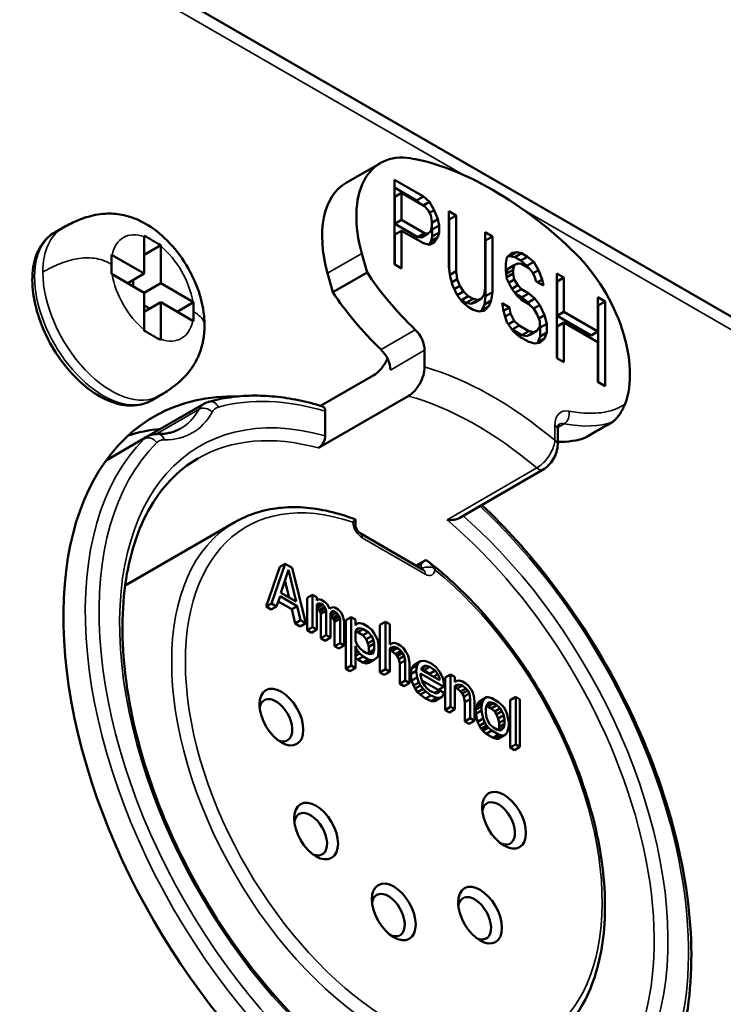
# Model space of a CAD drawing. Header units: millimetres. Extents: x 10 to 634, y 10 to 422.
# Tile 5 of 97: x 111 to 129, y 85 to 111. Entities that reach past the tile are written whole.
import ezdxf

# ---------------------------------------------------------------- set-up
doc = ezdxf.new("R2010")
doc.units = ezdxf.units.MM
doc.header["$LTSCALE"] = 2
doc.layers.add('Visible (ANSI)', color=7, linetype='Continuous', lineweight=50)
doc.layers.add('Visible Narrow (ANSI)', color=7, linetype='Continuous', lineweight=35)

msp = doc.modelspace()

# ---------------------------------------------------------------- linework, layer by layer
at = {"layer": 'Visible (ANSI)'}
for p, q in [((136.588, 98.889), (103.674, 117.892)), ((119.422, 106.516), (120.305, 107.027)), ((120.664, 104.417), (120.664, 106.597)), ((120.664, 106.597), (121.414, 106.164)), ((121.237, 106.062), (120.664, 106.393)), ((120.674, 106.155), (120.851, 106.257)), ((120.674, 105.459), (120.674, 106.155)), ((121.445, 105.914), (120.851, 106.257)), ((120.851, 106.257), (120.851, 105.561)), ((121.237, 106.062), (121.414, 106.164)), ((121.414, 106.164), (121.57, 106.028)), ((121.33, 105.98), (121.237, 106.062)), ((121.409, 105.935), (121.57, 106.028)), ((121.539, 105.814), (121.445, 105.914)), ((121.57, 106.028), (121.695, 105.816)), ((121.601, 105.685), (121.539, 105.814)), ((121.572, 105.745), (121.695, 105.816)), ((121.632, 105.528), (121.601, 105.685)), ((121.695, 105.816), (121.788, 105.577)), ((122.07, 104.348), (122.07, 105.785)), ((122.07, 105.785), (122.257, 105.677)), ((122.08, 105.575), (122.257, 105.677)), ((122.257, 105.677), (122.257, 104.239)), ((112.116, 105.36), (111.904, 105.237)), ((120.851, 105.561), (120.674, 105.459)), ((121.268, 105.116), (120.674, 105.459)), ((120.851, 105.561), (121.445, 105.219)), ((121.601, 105.267), (121.632, 105.389)), ((121.643, 105.317), (121.63, 105.381)), ((121.788, 105.577), (121.632, 105.487)), ((121.632, 105.389), (121.632, 105.528)), ((121.643, 105.317), (121.82, 105.42)), ((121.788, 105.577), (121.82, 105.42)), ((121.82, 105.42), (121.82, 105.234)), ((122.08, 105.575), (122.07, 105.581)), ((122.08, 104.262), (122.08, 105.575)), ((114.214, 105.13), (114.214, 104.175)), ((120.674, 105.181), (120.851, 105.283)), ((120.674, 104.411), (120.674, 105.181)), ((121.414, 104.958), (120.851, 105.283)), ((120.851, 105.283), (120.851, 104.309)), ((121.268, 105.116), (121.445, 105.219)), ((121.362, 105.109), (121.268, 105.116)), ((121.362, 105.109), (121.539, 105.211)), ((121.445, 105.219), (121.539, 105.211)), ((121.539, 105.211), (121.601, 105.267)), ((121.612, 105.011), (121.643, 105.132)), ((121.612, 105.011), (121.788, 105.113)), ((121.643, 105.132), (121.643, 105.317)), ((121.643, 105.132), (121.82, 105.234)), ((121.788, 105.113), (121.695, 104.981)), ((121.82, 105.234), (121.788, 105.113)), ((123.007, 103.806), (123.007, 105.244)), ((123.007, 105.244), (123.194, 105.136)), ((123.194, 105.136), (123.018, 105.034)), ((123.194, 105.136), (123.194, 103.698)), ((114.638, 104.909), (114.214, 104.664)), ((114.639, 103.93), (114.639, 104.885)), ((121.57, 104.914), (121.414, 104.958)), ((121.547, 104.921), (121.612, 105.011)), ((121.695, 104.981), (121.57, 104.914)), ((123.018, 105.034), (123.007, 105.04)), ((123.018, 103.596), (123.018, 105.034)), ((113.387, 104.652), (114.214, 104.175)), ((119.825, 104.694), (119.96, 104.209)), ((123.538, 104.427), (123.569, 104.595)), ((123.569, 104.595), (123.694, 104.708)), ((123.642, 104.627), (123.596, 104.619)), ((123.642, 104.627), (123.819, 104.729)), ((123.767, 104.601), (123.642, 104.627)), ((123.694, 104.708), (123.819, 104.729)), ((123.767, 104.601), (123.944, 104.703)), ((123.924, 104.511), (123.767, 104.601)), ((123.819, 104.729), (123.944, 104.703)), ((123.924, 104.511), (124.1, 104.613)), ((123.944, 104.703), (124.1, 104.613)), ((124.1, 104.613), (124.257, 104.476)), ((120.851, 104.309), (120.664, 104.417)), ((122.101, 104.098), (122.07, 104.348)), ((123.538, 104.242), (123.538, 104.427)), ((123.58, 104.292), (123.757, 104.394)), ((123.757, 104.394), (123.726, 104.273)), ((123.851, 104.433), (123.757, 104.394)), ((123.944, 104.425), (123.851, 104.433)), ((124.08, 104.374), (123.924, 104.511)), ((124.132, 104.317), (123.944, 104.425)), ((124.08, 104.374), (124.257, 104.476)), ((124.105, 104.332), (124.08, 104.374)), ((124.257, 104.476), (124.382, 104.265)), ((113.387, 104.162), (114.214, 103.685)), ((114.214, 104.175), (113.79, 103.93)), ((118.941, 104.184), (119.076, 103.699)), ((119.96, 104.209), (119.076, 103.699)), ((122.095, 104.146), (122.257, 104.239)), ((122.163, 103.876), (122.101, 104.098)), ((122.257, 104.239), (122.288, 104.036)), ((123.569, 104.038), (123.538, 104.242)), ((123.549, 104.171), (123.58, 104.292)), ((123.549, 104.171), (123.726, 104.273)), ((123.562, 104.086), (123.726, 104.18)), ((123.726, 104.273), (123.726, 104.18)), ((123.726, 104.18), (123.757, 104.023)), ((124.225, 104.216), (124.132, 104.317)), ((124.288, 104.087), (124.225, 104.216)), ((124.241, 104.184), (124.382, 104.265)), ((124.319, 103.976), (124.288, 104.087)), ((124.382, 104.265), (124.475, 104.025)), ((124.85, 102), (124.85, 104.18)), ((124.85, 104.18), (125.038, 104.072)), ((124.861, 103.97), (125.038, 104.072)), ((125.038, 104.072), (125.038, 103.191)), ((113.931, 103.848), (113.931, 104.011)), ((114.639, 103.93), (114.214, 103.685)), ((115.466, 103.452), (114.639, 103.93)), ((122.142, 103.951), (122.288, 104.036)), ((122.288, 103.618), (122.163, 103.876)), ((122.21, 103.779), (122.351, 103.861)), ((122.288, 104.036), (122.351, 103.861)), ((122.351, 103.861), (122.445, 103.714)), ((123.694, 103.781), (123.569, 104.038)), ((123.616, 103.942), (123.757, 104.023)), ((123.692, 103.785), (123.851, 103.876)), ((123.757, 104.023), (123.851, 103.876)), ((123.851, 103.876), (123.944, 103.775)), ((124.507, 103.868), (124.319, 103.976)), ((124.355, 103.956), (124.475, 104.025)), ((124.475, 104.025), (124.507, 103.868)), ((124.861, 103.97), (124.85, 103.976)), ((124.861, 103.088), (124.861, 103.97)), ((113.488, 103.777), (113.488, 103.777)), ((114.214, 103.685), (114.214, 102.73)), ((122.286, 103.622), (122.445, 103.714)), ((122.413, 103.453), (122.288, 103.618)), ((122.393, 103.493), (122.57, 103.595)), ((122.445, 103.714), (122.57, 103.595)), ((122.57, 103.595), (122.695, 103.523)), ((122.913, 103.536), (122.976, 103.639)), ((122.976, 103.639), (123.007, 103.806)), ((122.986, 103.382), (123.018, 103.596)), ((123.018, 103.596), (123.194, 103.698)), ((123.194, 103.698), (123.163, 103.484)), ((123.819, 103.616), (123.694, 103.781)), ((123.773, 103.677), (123.944, 103.775)), ((123.955, 103.565), (123.782, 103.665)), ((123.944, 103.497), (123.819, 103.616)), ((123.944, 103.775), (124.132, 103.667)), ((123.955, 103.565), (124.132, 103.667)), ((124.111, 103.429), (123.955, 103.565)), ((124.132, 103.667), (124.288, 103.531)), ((125.913, 102.685), (125.913, 103.567)), ((125.913, 103.567), (126.1, 103.459)), ((114.639, 103.44), (114.214, 103.195)), ((114.356, 103.276), (114.214, 103.358)), ((114.639, 102.485), (114.639, 103.44)), ((115.466, 102.962), (114.639, 103.44)), ((115.487, 103.44), (115.063, 103.195)), ((122.393, 103.493), (122.359, 103.525)), ((122.518, 103.421), (122.393, 103.493)), ((122.57, 103.317), (122.413, 103.453)), ((122.518, 103.421), (122.695, 103.523)), ((122.643, 103.395), (122.518, 103.421)), ((122.695, 103.245), (122.57, 103.317)), ((122.643, 103.395), (122.819, 103.497)), ((122.736, 103.434), (122.643, 103.395)), ((122.695, 103.523), (122.819, 103.497)), ((122.736, 103.434), (122.913, 103.536)), ((122.819, 103.497), (122.913, 103.536)), ((122.924, 103.233), (122.986, 103.382)), ((122.924, 103.233), (123.101, 103.335)), ((123.101, 103.335), (122.976, 103.221)), ((122.986, 103.382), (123.163, 103.484)), ((123.163, 103.484), (123.101, 103.335)), ((123.476, 103.211), (123.444, 103.415)), ((123.444, 103.415), (123.632, 103.306)), ((123.475, 103.216), (123.632, 103.306)), ((123.632, 103.306), (123.663, 103.149)), ((124.132, 103.389), (123.944, 103.497)), ((124.111, 103.429), (124.288, 103.531)), ((124.165, 103.357), (124.111, 103.429)), ((124.257, 103.27), (124.132, 103.389)), ((124.253, 103.274), (124.413, 103.366)), ((124.288, 103.531), (124.413, 103.366)), ((124.413, 103.366), (124.538, 103.108)), ((125.923, 103.356), (125.913, 103.363)), ((125.923, 103.356), (126.1, 103.459)), ((125.923, 101.381), (125.923, 103.356)), ((126.1, 103.459), (126.1, 101.278)), ((122.851, 103.201), (122.695, 103.245)), ((122.976, 103.221), (122.851, 103.201)), ((122.897, 103.208), (122.924, 103.233)), ((123.569, 102.925), (123.476, 103.211)), ((123.522, 103.068), (123.663, 103.149)), ((123.663, 103.149), (123.757, 102.956)), ((124.35, 103.124), (124.257, 103.27)), ((124.413, 102.948), (124.35, 103.124)), ((124.387, 103.021), (124.538, 103.108)), ((124.538, 103.108), (124.6, 102.886)), ((124.861, 103.088), (125.038, 103.191)), ((125.736, 102.583), (124.861, 103.088)), ((125.038, 103.191), (125.913, 102.685)), ((113.931, 103.01), (113.931, 103.01)), ((123.726, 102.696), (123.569, 102.925)), ((123.607, 102.87), (123.757, 102.956)), ((123.705, 102.735), (123.882, 102.837)), ((123.757, 102.956), (123.882, 102.837)), ((123.882, 102.837), (124.132, 102.693)), ((124.35, 102.706), (124.413, 102.809)), ((124.413, 102.809), (124.413, 102.948)), ((124.424, 102.784), (124.413, 102.822)), ((124.424, 102.784), (124.6, 102.886)), ((124.6, 102.886), (124.6, 102.655)), ((125.038, 102.912), (124.861, 102.81)), ((124.861, 101.994), (124.861, 102.81)), ((125.038, 102.912), (125.038, 101.892)), ((125.913, 102.407), (125.038, 102.912)), ((123.705, 102.735), (123.687, 102.753)), ((123.955, 102.591), (123.705, 102.735)), ((123.882, 102.559), (123.726, 102.696)), ((124.132, 102.415), (123.882, 102.559)), ((123.955, 102.591), (124.132, 102.693)), ((124.08, 102.565), (123.955, 102.591)), ((124.08, 102.565), (124.257, 102.667)), ((124.174, 102.604), (124.08, 102.565)), ((124.132, 102.693), (124.257, 102.667)), ((124.174, 102.604), (124.35, 102.706)), ((124.257, 102.667), (124.35, 102.706)), ((124.361, 102.403), (124.424, 102.552)), ((124.424, 102.552), (124.424, 102.784)), ((124.424, 102.552), (124.6, 102.655)), ((124.6, 102.655), (124.538, 102.505)), ((125.736, 102.583), (125.913, 102.685)), ((124.288, 102.371), (124.132, 102.415)), ((124.413, 102.392), (124.288, 102.371)), ((124.334, 102.379), (124.361, 102.403)), ((124.361, 102.403), (124.538, 102.505)), ((124.538, 102.505), (124.413, 102.392)), ((125.913, 101.387), (125.913, 102.407)), ((121.444, 102.202), (121.444, 101.771)), ((125.038, 101.892), (124.85, 102)), ((120.136, 101.561), (118.763, 100.768)), ((126.1, 101.278), (125.913, 101.387)), ((114.616, 101.03), (114.404, 100.907)), ((121.02, 101.02), (118.704, 99.683)), ((114.289, 99.974), (115.764, 100.825)), ((118.881, 99.996), (118.881, 100.627)), ((124.876, 99.778), (124.876, 100.161)), ((114.289, 99.974), (113.228, 99.361)), ((122.339, 97.875), (124.504, 99.125)), ((113.72, 96.134), (116.547, 97.766)), ((119.662, 97.694), (119.662, 97.837)), ((121.41, 96.543), (119.784, 97.482)), ((121.228, 96.648), (121.46, 96.782)), ((117.707, 96.614), (117.354, 95.593)), ((117.849, 96.695), (117.495, 95.675)), ((117.707, 96.614), (117.849, 96.695)), ((117.738, 95.951), (117.937, 96.54)), ((118.026, 96.593), (117.849, 96.695)), ((117.937, 96.54), (118.136, 95.722)), ((118.379, 95.165), (118.026, 96.593)), ((117.843, 96.263), (117.948, 95.83)), ((118.136, 95.722), (117.738, 95.951)), ((117.628, 95.598), (117.716, 95.86)), ((117.67, 95.723), (118.017, 95.523)), ((117.716, 95.86), (118.158, 95.605)), ((118.414, 95.815), (118.556, 95.896)), ((118.414, 95.815), (118.414, 94.981)), ((118.666, 95.833), (118.556, 95.896)), ((118.556, 95.896), (118.556, 95.062)), ((118.666, 95.754), (118.666, 95.833)), ((118.711, 95.781), (118.666, 95.754)), ((118.666, 95.755), (118.711, 95.781)), ((118.777, 95.769), (118.711, 95.781)), ((118.865, 95.718), (118.777, 95.769)), ((118.932, 95.653), (118.865, 95.718)), ((117.354, 95.593), (117.495, 95.675)), ((117.354, 95.593), (117.486, 95.517)), ((117.486, 95.517), (117.628, 95.598)), ((117.495, 95.675), (117.628, 95.598)), ((118.017, 95.523), (118.158, 95.605)), ((118.017, 95.523), (118.105, 95.159)), ((118.158, 95.605), (118.247, 95.241)), ((118.666, 95.65), (118.711, 95.677)), ((118.666, 95.601), (118.777, 95.664)), ((118.666, 94.999), (118.666, 95.65)), ((118.666, 95.565), (118.68, 95.557)), ((118.68, 95.557), (118.821, 95.639)), ((118.68, 95.557), (118.724, 95.506)), ((118.711, 95.677), (118.777, 95.664)), ((118.724, 95.506), (118.865, 95.587)), ((118.724, 95.506), (118.746, 95.467)), ((118.746, 95.467), (118.887, 95.549)), ((118.746, 95.467), (118.768, 95.402)), ((118.768, 95.402), (118.909, 95.484)), ((118.777, 95.664), (118.821, 95.639)), ((118.821, 95.639), (118.865, 95.587)), ((118.865, 95.587), (118.887, 95.549)), ((118.887, 95.549), (118.909, 95.484)), ((118.909, 95.484), (118.909, 94.858)), ((118.998, 95.537), (118.932, 95.653)), ((118.997, 95.538), (119.064, 95.577)), ((119.064, 95.577), (118.998, 95.537)), ((119.02, 95.42), (119.042, 95.459)), ((119.022, 95.423), (119.108, 95.473)), ((119.042, 95.459), (119.064, 95.473)), ((119.13, 95.565), (119.064, 95.577)), ((119.064, 95.473), (119.108, 95.473)), ((119.108, 95.473), (119.175, 95.435)), ((119.219, 95.514), (119.13, 95.565)), ((119.285, 95.449), (119.219, 95.514)), ((119.329, 95.372), (119.285, 95.449)), ((118.105, 95.159), (118.247, 95.241)), ((118.247, 95.241), (118.379, 95.165)), ((118.768, 95.402), (118.768, 94.777)), ((119.02, 94.795), (119.02, 95.42)), ((119.02, 95.361), (119.033, 95.353)), ((119.033, 95.353), (119.175, 95.435)), ((119.033, 95.353), (119.077, 95.302)), ((119.077, 95.302), (119.219, 95.383)), ((119.077, 95.302), (119.099, 95.263)), ((119.099, 95.263), (119.241, 95.344)), ((119.099, 95.263), (119.122, 95.198)), ((119.122, 95.198), (119.263, 95.28)), ((119.122, 95.198), (119.122, 94.573)), ((119.175, 95.435), (119.219, 95.383)), ((119.219, 95.383), (119.241, 95.344)), ((119.241, 95.344), (119.263, 95.28)), ((119.263, 95.28), (119.263, 94.654)), ((119.373, 95.216), (119.329, 95.372)), ((119.373, 94.59), (119.373, 95.216)), ((119.409, 95.241), (119.55, 95.322)), ((119.409, 95.241), (119.409, 93.99)), ((119.661, 95.258), (119.55, 95.322)), ((119.55, 95.322), (119.55, 94.071)), ((119.661, 95.102), (119.661, 95.258)), ((120.293, 95.121), (120.434, 95.203)), ((120.545, 95.139), (120.434, 95.203)), ((120.434, 95.203), (120.434, 93.978)), ((118.105, 95.159), (118.238, 95.083)), ((118.238, 95.083), (118.379, 95.165)), ((118.414, 94.981), (118.556, 95.062)), ((118.414, 94.981), (118.525, 94.917)), ((118.525, 94.917), (118.666, 94.999)), ((118.556, 95.062), (118.666, 94.999)), ((119.661, 95.13), (119.727, 95.168)), ((119.683, 95.141), (119.661, 95.102)), ((119.661, 95.129), (119.683, 95.141)), ((119.661, 94.972), (119.705, 95.024)), ((119.661, 94.711), (119.661, 94.972)), ((119.661, 94.948), (119.718, 94.932)), ((119.665, 94.977), (119.771, 95.038)), ((119.727, 95.168), (119.683, 95.141)), ((119.705, 95.024), (119.771, 95.038)), ((119.718, 94.932), (119.86, 95.013)), ((119.718, 94.932), (119.851, 94.855)), ((119.771, 95.169), (119.727, 95.168)), ((119.86, 95.144), (119.771, 95.169)), ((119.771, 95.038), (119.86, 95.013)), ((119.851, 94.855), (119.992, 94.937)), ((119.992, 95.067), (119.86, 95.144)), ((119.86, 95.013), (119.992, 94.937)), ((120.081, 94.99), (119.992, 95.067)), ((119.992, 94.937), (120.081, 94.834)), ((120.147, 94.9), (120.081, 94.99)), ((120.293, 95.121), (120.293, 93.896)), ((120.545, 94.618), (120.545, 95.139)), ((118.768, 94.777), (118.909, 94.858)), ((118.768, 94.777), (118.879, 94.713)), ((118.879, 94.713), (119.02, 94.795)), ((118.909, 94.858), (119.02, 94.795)), ((119.705, 94.608), (119.661, 94.711)), ((119.851, 94.855), (119.939, 94.752)), ((119.939, 94.752), (120.081, 94.834)), ((119.939, 94.752), (119.983, 94.648)), ((119.983, 94.648), (120.125, 94.73)), ((120.081, 94.834), (120.125, 94.73)), ((120.125, 94.73), (120.147, 94.639)), ((120.213, 94.783), (120.147, 94.9)), ((120.235, 94.718), (120.213, 94.783)), ((120.257, 94.601), (120.235, 94.718)), ((119.122, 94.573), (119.263, 94.654)), ((119.122, 94.573), (119.232, 94.509)), ((119.232, 94.509), (119.373, 94.59)), ((119.263, 94.654), (119.373, 94.59)), ((119.661, 94.008), (119.661, 94.581)), ((119.661, 94.581), (119.683, 94.516)), ((119.661, 94.503), (119.683, 94.516)), ((119.661, 94.4), (119.727, 94.438)), ((119.683, 94.516), (119.727, 94.438)), ((119.771, 94.517), (119.705, 94.608)), ((119.727, 94.438), (119.771, 94.387)), ((119.86, 94.44), (119.771, 94.517)), ((119.948, 94.389), (119.86, 94.44)), ((119.983, 94.648), (120.005, 94.557)), ((120.005, 94.557), (120.147, 94.639)), ((120.005, 94.557), (120.005, 94.401)), ((120.005, 94.401), (120.147, 94.483)), ((120.147, 94.483), (120.125, 94.417)), ((120.147, 94.639), (120.147, 94.483)), ((120.257, 94.393), (120.257, 94.601)), ((120.589, 94.644), (120.545, 94.618)), ((120.545, 94.619), (120.589, 94.644)), ((120.545, 94.49), (120.655, 94.554)), ((120.545, 94.514), (120.589, 94.54)), ((120.545, 93.914), (120.545, 94.514)), ((120.545, 94.464), (120.602, 94.447)), ((120.655, 94.658), (120.589, 94.644)), ((120.589, 94.54), (120.655, 94.554)), ((120.602, 94.447), (120.744, 94.529)), ((120.602, 94.447), (120.69, 94.37)), ((120.744, 94.633), (120.655, 94.658)), ((120.655, 94.554), (120.744, 94.529)), ((120.69, 94.37), (120.832, 94.452)), ((120.832, 94.582), (120.744, 94.633)), ((120.744, 94.529), (120.832, 94.452)), ((120.898, 94.518), (120.832, 94.582)), ((120.832, 94.452), (120.876, 94.4)), ((120.964, 94.428), (120.898, 94.518)), ((121.009, 94.35), (120.964, 94.428)), ((119.661, 94.323), (119.771, 94.387)), ((119.661, 94.278), (119.718, 94.228)), ((119.718, 94.228), (119.86, 94.31)), ((119.718, 94.228), (119.851, 94.152)), ((119.771, 94.387), (119.86, 94.31)), ((119.851, 94.152), (119.992, 94.233)), ((119.86, 94.31), (119.992, 94.233)), ((119.939, 94.127), (120.081, 94.208)), ((120.036, 94.364), (119.948, 94.389)), ((119.992, 94.233), (120.081, 94.208)), ((120.005, 94.401), (119.997, 94.375)), ((120.005, 94.14), (120.147, 94.222)), ((120.034, 94.365), (120.125, 94.417)), ((120.103, 94.378), (120.036, 94.364)), ((120.081, 94.208), (120.147, 94.222)), ((120.125, 94.417), (120.103, 94.378)), ((120.147, 94.222), (120.235, 94.301)), ((120.235, 94.301), (120.257, 94.393)), ((120.69, 94.37), (120.735, 94.319)), ((120.735, 94.319), (120.876, 94.4)), ((120.735, 94.319), (120.779, 94.241)), ((120.779, 94.241), (120.92, 94.323)), ((120.779, 94.241), (120.801, 94.124)), ((120.801, 94.124), (120.942, 94.206)), ((120.876, 94.4), (120.92, 94.323)), ((120.92, 94.323), (120.942, 94.206)), ((120.942, 94.206), (120.942, 93.685)), ((121.031, 94.285), (121.009, 94.35)), ((121.053, 94.142), (121.031, 94.285)), ((121.199, 94.103), (121.34, 94.185)), ((121.34, 94.185), (121.296, 94.158)), ((121.406, 94.198), (121.34, 94.185)), ((121.473, 94.186), (121.406, 94.198)), ((121.605, 94.136), (121.473, 94.186)), ((119.409, 93.99), (119.55, 94.071)), ((119.409, 93.99), (119.519, 93.926)), ((119.519, 93.926), (119.661, 94.008)), ((119.55, 94.071), (119.661, 94.008)), ((119.851, 94.152), (119.939, 94.127)), ((119.939, 94.127), (120.005, 94.14)), ((120.293, 93.896), (120.434, 93.978)), ((120.403, 93.833), (120.545, 93.914)), ((120.434, 93.978), (120.545, 93.914)), ((120.801, 94.124), (120.801, 93.603)), ((121.053, 93.621), (121.053, 94.142)), ((121.11, 93.998), (121.088, 93.854)), ((121.088, 93.854), (121.23, 93.936)), ((121.11, 93.998), (121.252, 94.079)), ((121.155, 94.076), (121.11, 93.998)), ((121.155, 94.076), (121.296, 94.158)), ((121.199, 94.103), (121.155, 94.076)), ((121.252, 94.079), (121.23, 93.936)), ((121.23, 93.936), (121.252, 93.767)), ((121.296, 94.158), (121.252, 94.079)), ((121.362, 93.989), (121.384, 94.029)), ((121.362, 93.963), (121.362, 93.989)), ((121.362, 93.985), (121.442, 93.963)), ((121.826, 93.695), (121.362, 93.963)), ((121.365, 93.994), (121.495, 94.069)), ((121.384, 94.029), (121.451, 94.069)), ((121.442, 93.963), (121.583, 94.044)), ((121.442, 93.963), (121.574, 93.86)), ((121.451, 94.069), (121.495, 94.069)), ((121.495, 94.069), (121.583, 94.044)), ((121.574, 93.86), (121.716, 93.942)), ((121.583, 94.044), (121.716, 93.942)), ((121.738, 94.033), (121.605, 94.136)), ((121.716, 93.942), (121.782, 93.851)), ((121.848, 93.891), (121.738, 94.033)), ((120.293, 93.896), (120.403, 93.833)), ((120.801, 93.603), (120.942, 93.685)), ((120.942, 93.685), (121.053, 93.621)), ((121.088, 93.854), (121.11, 93.685)), ((121.11, 93.685), (121.252, 93.767)), ((121.11, 93.685), (121.155, 93.555)), ((121.252, 93.767), (121.296, 93.637)), ((121.34, 93.82), (121.34, 93.872)), ((121.34, 93.872), (121.937, 93.527)), ((121.362, 93.729), (121.34, 93.82)), ((121.384, 93.664), (121.362, 93.729)), ((121.376, 93.688), (121.795, 93.446)), ((121.451, 93.548), (121.384, 93.664)), ((121.574, 93.86), (121.599, 93.827)), ((121.669, 93.786), (121.782, 93.851)), ((121.781, 93.722), (121.826, 93.748)), ((121.782, 93.851), (121.826, 93.748)), ((121.826, 93.748), (121.826, 93.695)), ((121.915, 93.749), (121.848, 93.891)), ((121.937, 93.632), (121.915, 93.749)), ((121.972, 93.761), (122.114, 93.842)), ((121.972, 93.761), (121.972, 92.927)), ((122.224, 93.779), (122.114, 93.842)), ((122.114, 93.842), (122.114, 93.008)), ((122.224, 93.648), (122.224, 93.779)), ((122.268, 93.675), (122.224, 93.648)), ((122.224, 93.649), (122.268, 93.675)), ((122.335, 93.689), (122.268, 93.675)), ((122.423, 93.664), (122.335, 93.689)), ((122.511, 93.613), (122.423, 93.664)), ((120.801, 93.603), (120.911, 93.539)), ((120.911, 93.539), (121.053, 93.621)), ((121.155, 93.555), (121.296, 93.637)), ((121.155, 93.555), (121.199, 93.478)), ((121.199, 93.478), (121.34, 93.559)), ((121.199, 93.478), (121.265, 93.387)), ((121.265, 93.387), (121.406, 93.469)), ((121.296, 93.637), (121.34, 93.559)), ((121.34, 93.559), (121.406, 93.469)), ((121.406, 93.469), (121.473, 93.404)), ((121.495, 93.496), (121.451, 93.548)), ((121.583, 93.419), (121.495, 93.496)), ((121.738, 93.356), (121.583, 93.419)), ((121.709, 93.367), (121.826, 93.435)), ((121.795, 93.446), (121.937, 93.527)), ((121.826, 93.435), (121.804, 93.369)), ((121.937, 93.371), (121.826, 93.435)), ((121.937, 93.527), (121.937, 93.632)), ((122.224, 93.521), (122.335, 93.584)), ((122.224, 93.544), (122.268, 93.571)), ((122.224, 92.945), (122.224, 93.544)), ((122.224, 93.494), (122.281, 93.478)), ((122.268, 93.571), (122.335, 93.584)), ((122.281, 93.478), (122.423, 93.559)), ((122.281, 93.478), (122.37, 93.401)), ((122.335, 93.584), (122.423, 93.559)), ((122.37, 93.401), (122.511, 93.482)), ((122.414, 93.349), (122.555, 93.431)), ((122.423, 93.559), (122.511, 93.482)), ((122.578, 93.548), (122.511, 93.613)), ((122.511, 93.482), (122.555, 93.431)), ((122.555, 93.431), (122.6, 93.353)), ((122.644, 93.458), (122.578, 93.548)), ((122.688, 93.38), (122.644, 93.458)), ((121.265, 93.387), (121.331, 93.323)), ((121.331, 93.323), (121.473, 93.404)), ((121.331, 93.323), (121.464, 93.22)), ((121.464, 93.22), (121.605, 93.302)), ((121.464, 93.22), (121.619, 93.157)), ((121.473, 93.404), (121.605, 93.302)), ((121.605, 93.302), (121.76, 93.239)), ((121.619, 93.157), (121.76, 93.239)), ((121.619, 93.157), (121.707, 93.158)), ((121.707, 93.158), (121.848, 93.24)), ((121.804, 93.369), (121.738, 93.356)), ((121.76, 93.239), (121.848, 93.24)), ((121.848, 93.24), (121.915, 93.28)), ((121.915, 93.28), (121.937, 93.371)), ((122.37, 93.401), (122.414, 93.349)), ((122.414, 93.349), (122.458, 93.272)), ((122.458, 93.272), (122.6, 93.353)), ((122.458, 93.272), (122.48, 93.128)), ((122.48, 93.128), (122.622, 93.21)), ((122.6, 93.353), (122.622, 93.21)), ((122.622, 93.21), (122.622, 92.715)), ((122.71, 93.289), (122.688, 93.38)), ((122.732, 93.146), (122.71, 93.289)), ((122.812, 93.093), (122.953, 93.175)), ((122.856, 93.146), (122.997, 93.228)), ((122.9, 93.173), (122.856, 93.146)), ((122.9, 93.173), (123.042, 93.254)), ((122.953, 93.175), (122.931, 93.11)), ((122.997, 93.228), (122.953, 93.175)), ((123.042, 93.254), (122.997, 93.228)), ((123.086, 93.255), (123.042, 93.254)), ((123.174, 93.23), (123.086, 93.255)), ((123.351, 93.128), (123.174, 93.23)), ((123.651, 93.182), (123.793, 93.264)), ((123.651, 93.182), (123.651, 91.957)), ((123.903, 93.2), (123.793, 93.264)), ((123.793, 93.264), (123.793, 92.039)), ((123.903, 91.975), (123.903, 93.2)), ((121.972, 92.927), (122.114, 93.008)), ((121.972, 92.927), (122.083, 92.863)), ((122.083, 92.863), (122.224, 92.945)), ((122.114, 93.008), (122.224, 92.945)), ((122.48, 93.128), (122.48, 92.633)), ((122.732, 92.651), (122.732, 93.146)), ((122.79, 93.028), (122.768, 92.937)), ((122.768, 92.937), (122.909, 93.018)), ((122.768, 92.937), (122.768, 92.832)), ((122.768, 92.832), (122.909, 92.914)), ((122.79, 93.028), (122.931, 93.11)), ((122.812, 93.093), (122.79, 93.028)), ((122.856, 93.146), (122.812, 93.093)), ((122.931, 93.11), (122.909, 93.018)), ((122.909, 93.018), (122.909, 92.914)), ((122.909, 92.914), (122.953, 92.706)), ((123.02, 92.954), (123.042, 93.046)), ((123.02, 92.85), (123.02, 92.954)), ((123.038, 93.03), (123.077, 93.019)), ((123.042, 93.046), (123.086, 93.099)), ((123.077, 93.019), (123.218, 93.1)), ((123.077, 93.019), (123.165, 92.968)), ((123.086, 93.099), (123.13, 93.125)), ((123.13, 93.125), (123.218, 93.1)), ((123.165, 92.968), (123.307, 93.049)), ((123.165, 92.968), (123.254, 92.89)), ((123.218, 93.1), (123.307, 93.049)), ((123.254, 92.89), (123.395, 92.972)), ((123.307, 93.049), (123.395, 92.972)), ((123.439, 93.051), (123.351, 93.128)), ((123.395, 92.972), (123.439, 92.894)), ((123.484, 92.999), (123.439, 93.051)), ((123.528, 92.922), (123.484, 92.999)), ((123.572, 92.818), (123.528, 92.922)), ((122.48, 92.633), (122.622, 92.715)), ((122.591, 92.57), (122.732, 92.651)), ((122.622, 92.715), (122.732, 92.651)), ((122.768, 92.832), (122.812, 92.624)), ((122.812, 92.624), (122.953, 92.706)), ((122.953, 92.706), (122.997, 92.602)), ((123.042, 92.733), (123.02, 92.85)), ((123.086, 92.63), (123.042, 92.733)), ((123.254, 92.89), (123.298, 92.813)), ((123.298, 92.813), (123.439, 92.894)), ((123.298, 92.813), (123.342, 92.709)), ((123.342, 92.709), (123.484, 92.791)), ((123.342, 92.709), (123.364, 92.592)), ((123.364, 92.592), (123.506, 92.674)), ((123.439, 92.894), (123.484, 92.791)), ((123.484, 92.791), (123.506, 92.674)), ((123.506, 92.674), (123.506, 92.57)), ((123.594, 92.727), (123.572, 92.818)), ((123.616, 92.61), (123.594, 92.727)), ((122.48, 92.633), (122.591, 92.57)), ((122.812, 92.624), (122.856, 92.521)), ((122.856, 92.521), (122.997, 92.602)), ((122.856, 92.521), (122.9, 92.443)), ((122.9, 92.443), (123.042, 92.525)), ((122.9, 92.443), (122.944, 92.392)), ((122.944, 92.392), (123.086, 92.473)), ((122.944, 92.392), (123.033, 92.314)), ((122.997, 92.602), (123.042, 92.525)), ((123.033, 92.314), (123.174, 92.396)), ((123.042, 92.525), (123.086, 92.473)), ((123.13, 92.552), (123.086, 92.63)), ((123.086, 92.473), (123.174, 92.396)), ((123.218, 92.475), (123.13, 92.552)), ((123.174, 92.396), (123.351, 92.294)), ((123.307, 92.424), (123.218, 92.475)), ((123.395, 92.399), (123.307, 92.424)), ((123.364, 92.488), (123.346, 92.413)), ((123.362, 92.408), (123.484, 92.478)), ((123.364, 92.592), (123.364, 92.488)), ((123.364, 92.488), (123.506, 92.57)), ((123.394, 92.399), (123.439, 92.425)), ((123.439, 92.425), (123.395, 92.399)), ((123.484, 92.478), (123.439, 92.425)), ((123.506, 92.57), (123.484, 92.478)), ((123.572, 92.349), (123.616, 92.506)), ((123.616, 92.506), (123.616, 92.61)), ((123.033, 92.314), (123.21, 92.212)), ((123.21, 92.212), (123.351, 92.294)), ((123.21, 92.212), (123.298, 92.187)), ((123.298, 92.187), (123.439, 92.269)), ((123.298, 92.187), (123.342, 92.188)), ((123.342, 92.188), (123.484, 92.27)), ((123.351, 92.294), (123.439, 92.269)), ((123.439, 92.269), (123.484, 92.27)), ((123.484, 92.27), (123.528, 92.296)), ((123.528, 92.296), (123.572, 92.349)), ((123.651, 91.957), (123.793, 92.039)), ((123.651, 91.957), (123.762, 91.893)), ((123.762, 91.893), (123.903, 91.975)), ((123.793, 92.039), (123.903, 91.975))]:
    msp.add_line(p, q, dxfattribs=at)
for centre, major_axis, ratio, start_param, end_param in [((121.805, 104.429), (-1.5, 2.598), 0.57735, 5.844208, 7.435103), ((120.922, 103.918), (-1.5, 2.598), 0.57735, 0, 1.151917), ((124.619, 102.804), (-1.5, 2.598), 0.57735, 3.58007, 5.151367), ((122.487, 103.699), (2.976, -2.716), 0.393641, 4.131704, 4.63943), ((121.603, 103.188), (2.976, -2.716), 0.393641, 4.131704, 4.63943), ((121.091, 102.406), (0.25, -0.433), 0.57735, 0.785398, 2.032576), ((120.207, 101.896), (0.25, -0.433), 0.57735, 0.785398, 2.032576), ((120.083, 90.743), (-5.625, 9.743), 0.57735, 5.945386, 9.762578), ((125.929, 100.853), (0.633, 0.516), 0.719411, 5.332834, 5.386689), ((118.669, 89.927), (-5.625, 9.743), 0.57735, 6.029756, 6.157144), ((123.054, 102.35), (3.003, -2.049), 0.483443, 5.635783, 5.635791), ((123.054, 102.35), (3.003, -2.049), 0.483443, 5.645368, 5.956663), ((124.626, 99.778), (0.25, 0), 0.57735, 6.283019, 6.283185), ((124.379, 99.342), (0.125, -0.217), 0.57735, 0, 0.000224), ((117.608, 92.662), (-0.3, 0.52), 0.57735, 2.511455, 6.913323), ((123.35, 90.004), (-0.3, 0.52), 0.57735, 2.511455, 6.913323), ((118.504, 89.725), (-0.3, 0.52), 0.57735, 2.511455, 6.913323), ((120.508, 87.64), (-0.3, 0.52), 0.57735, 2.511455, 6.913323), ((122.733, 87.557), (-0.3, 0.52), 0.57735, 2.511455, 6.913323)]:
    msp.add_ellipse(centre, major_axis=major_axis, ratio=ratio, start_param=start_param, end_param=end_param, dxfattribs=at)
for centre, major_axis in [((117.75, 92.744), (-0.4, 0.693)), ((123.492, 90.086), (-0.4, 0.693)), ((118.645, 89.807), (0.4, -0.693)), ((120.649, 87.722), (0.4, -0.693)), ((122.874, 87.639), (0.4, -0.693))]:
    msp.add_ellipse(centre, major_axis=major_axis, ratio=0.57735, dxfattribs=at)
msp.add_open_spline([(125.339, 104.692), (124.709, 105.319), (123.212, 106.473), (121.716, 107.047), (121.085, 107.148)], degree=3, dxfattribs=at)
for points, knots in [([(112.116, 105.36), (112.224, 105.422), (112.338, 105.481), (112.556, 105.575), (112.659, 105.613), (112.93, 105.691), (113.102, 105.719), (113.41, 105.726), (113.551, 105.711), (113.855, 105.645), (114.018, 105.583), (114.374, 105.398), (114.565, 105.258), (114.927, 104.918), (115.099, 104.708), (115.383, 104.269), (115.5, 104.035), (115.673, 103.566), (115.731, 103.325), (115.765, 103.006), (115.77, 102.92), (115.77, 102.835)], [0, 0, 0, 0, 0.0386803, 0.0386803, 0.0714986, 0.0714986, 0.1233914, 0.1233914, 0.1688781, 0.1688781, 0.2268565, 0.2268565, 0.3019716, 0.3019716, 0.3824403, 0.3824403, 0.4591674, 0.4591674, 0.5349405, 0.5349405, 0.5628932, 0.5628932, 0.5628932, 0.5628932]), ([(114.404, 100.907), (114.269, 100.83), (114.117, 100.786), (113.786, 100.764), (113.607, 100.791), (113.231, 100.916), (113.034, 101.02), (112.65, 101.295), (112.464, 101.467), (112.121, 101.857), (111.965, 102.075), (111.699, 102.536), (111.588, 102.779), (111.421, 103.269), (111.365, 103.515), (111.317, 103.988), (111.324, 104.214), (111.408, 104.623), (111.484, 104.807), (111.679, 105.072), (111.783, 105.168), (111.904, 105.237)], [3.926991, 3.926991, 3.926991, 3.926991, 4.204613, 4.204613, 4.503644, 4.503644, 4.831541, 4.831541, 5.165153, 5.165153, 5.496661, 5.496661, 5.827105, 5.827105, 6.158592, 6.158592, 6.492187, 6.492187, 6.820071, 6.820071, 7.068583, 7.068583, 7.068583, 7.068583]), ([(114.214, 105.13), (114.214, 105.134), (114.214, 105.138), (114.214, 105.142), (114.214, 105.146), (114.214, 105.15), (114.214, 105.154)], [0, 0, 0, 0, 0.5, 0.5, 0.5, 0.9999853, 0.9999853, 0.9999853, 0.9999853]), ([(114.638, 104.909), (114.604, 104.93), (114.566, 104.951), (114.497, 104.991), (114.462, 105.011), (114.391, 105.052), (114.356, 105.073), (114.287, 105.112), (114.249, 105.134), (114.214, 105.154)], [0.00000304, 0.00000304, 0.00000304, 0.00000304, 0.01481372, 0.01481372, 0.03051793, 0.03051793, 0.04622376, 0.04622376, 0.06103537, 0.06103537, 0.06103537, 0.06103537]), ([(114.638, 104.909), (114.638, 104.905), (114.638, 104.901), (114.638, 104.897), (114.639, 104.893), (114.639, 104.889), (114.639, 104.885)], [0.0000147, 0.0000147, 0.0000147, 0.0000147, 0.5, 0.5, 0.5, 1, 1, 1, 1]), ([(113.366, 104.664), (113.366, 104.625), (113.366, 104.584), (113.366, 104.544), (113.366, 104.503), (113.366, 104.461), (113.366, 104.419)], [0.0000002, 0.0000002, 0.0000002, 0.0000002, 0.5, 0.5, 0.5, 1, 1, 1, 1]), ([(113.366, 104.664), (113.369, 104.662), (113.373, 104.66), (113.376, 104.658), (113.38, 104.656), (113.384, 104.654), (113.387, 104.652)], [0.0000074, 0.0000074, 0.0000074, 0.0000074, 0.5, 0.5, 0.5, 1, 1, 1, 1]), ([(113.366, 104.419), (113.366, 104.378), (113.366, 104.336), (113.366, 104.295), (113.366, 104.254), (113.366, 104.214), (113.366, 104.174)], [0, 0, 0, 0, 0.5, 0.5, 0.5, 0.9999998, 0.9999998, 0.9999998, 0.9999998]), ([(113.387, 104.162), (113.384, 104.164), (113.38, 104.166), (113.376, 104.168), (113.373, 104.17), (113.369, 104.172), (113.366, 104.174)], [0, 0, 0, 0, 0.5, 0.5, 0.5, 0.9999926, 0.9999926, 0.9999926, 0.9999926]), ([(115.466, 103.452), (115.469, 103.45), (115.473, 103.448), (115.476, 103.446), (115.48, 103.444), (115.483, 103.442), (115.487, 103.44)], [0, 0, 0, 0, 0.5, 0.5, 0.5, 0.9999926, 0.9999926, 0.9999926, 0.9999926]), ([(115.487, 103.195), (115.487, 103.237), (115.487, 103.278), (115.487, 103.319), (115.487, 103.36), (115.487, 103.4), (115.487, 103.44)], [0, 0, 0, 0, 0.5, 0.5, 0.5, 0.9999998, 0.9999998, 0.9999998, 0.9999998]), ([(115.487, 102.95), (115.487, 102.989), (115.487, 103.03), (115.487, 103.071), (115.487, 103.111), (115.487, 103.153), (115.487, 103.195)], [0.0000002, 0.0000002, 0.0000002, 0.0000002, 0.5, 0.5, 0.5, 1, 1, 1, 1]), ([(115.77, 102.835), (115.77, 102.583), (115.728, 102.333), (115.592, 101.998), (115.541, 101.9), (115.384, 101.656), (115.26, 101.514), (115.009, 101.289), (114.887, 101.199), (114.714, 101.088), (114.665, 101.058), (114.616, 101.03)], [0, 0, 0, 0, 0.0833162, 0.0833162, 0.1186386, 0.1186386, 0.1743353, 0.1743353, 0.2195117, 0.2195117, 0.2370338, 0.2370338, 0.2370338, 0.2370338]), ([(115.487, 102.95), (115.483, 102.952), (115.48, 102.954), (115.476, 102.956), (115.473, 102.958), (115.469, 102.96), (115.466, 102.962)], [0.0000074, 0.0000074, 0.0000074, 0.0000074, 0.5, 0.5, 0.5, 1, 1, 1, 1]), ([(114.214, 102.705), (114.214, 102.709), (114.214, 102.713), (114.214, 102.717), (114.214, 102.721), (114.214, 102.725), (114.214, 102.73)], [0.0000147, 0.0000147, 0.0000147, 0.0000147, 0.5, 0.5, 0.5, 1, 1, 1, 1]), ([(114.214, 102.705), (114.249, 102.685), (114.287, 102.663), (114.356, 102.623), (114.391, 102.603), (114.462, 102.562), (114.497, 102.542), (114.566, 102.502), (114.604, 102.48), (114.638, 102.46)], [0.00000304, 0.00000304, 0.00000304, 0.00000304, 0.01481372, 0.01481372, 0.03051793, 0.03051793, 0.04622376, 0.04622376, 0.06103537, 0.06103537, 0.06103537, 0.06103537]), ([(114.639, 102.485), (114.639, 102.48), (114.639, 102.476), (114.638, 102.472), (114.638, 102.468), (114.638, 102.464), (114.638, 102.46)], [0, 0, 0, 0, 0.5, 0.5, 0.5, 0.9999853, 0.9999853, 0.9999853, 0.9999853]), ([(120.136, 101.561), (120.188, 101.591), (120.249, 101.641), (120.346, 101.743), (120.398, 101.815), (120.453, 101.911), (120.471, 101.947), (120.486, 101.984)], [0.17986492, 0.17986492, 0.17986492, 0.17986492, 0.20189746, 0.20189746, 0.22423085, 0.22423085, 0.23527287, 0.23527287, 0.23527287, 0.23527287]), ([(121.02, 101.02), (121.072, 101.05), (121.133, 101.099), (121.229, 101.202), (121.281, 101.273), (121.356, 101.404), (121.391, 101.487), (121.432, 101.626), (121.444, 101.708), (121.444, 101.771)], [-0.18044473, -0.18044473, -0.18044473, -0.18044473, -0.15846247, -0.15846247, -0.13609429, -0.13609429, -0.11328401, -0.11328401, -0.0901515, -0.0901515, -0.0901515, -0.0901515]), ([(115.882, 100.874), (116.058, 100.923), (116.24, 100.961), (116.611, 101.013), (116.801, 101.027), (117.188, 101.034), (117.385, 101.025), (117.784, 100.986), (117.986, 100.955), (118.395, 100.871), (118.602, 100.818), (118.81, 100.754)], [4.0750069, 4.0750069, 4.0750069, 4.0750069, 4.1564168, 4.1564168, 4.2378268, 4.2378268, 4.3192367, 4.3192367, 4.4006467, 4.4006467, 4.4820567, 4.4820567, 4.4820567, 4.4820567]), ([(115.882, 100.874), (115.874, 100.872), (115.865, 100.869), (115.849, 100.864), (115.841, 100.861), (115.825, 100.855), (115.818, 100.852), (115.802, 100.845), (115.794, 100.841), (115.779, 100.833), (115.772, 100.829), (115.764, 100.825)], [2.2081784, 2.2081784, 2.2081784, 2.2081784, 2.2377817, 2.2377817, 2.2673849, 2.2673849, 2.2969881, 2.2969881, 2.3265913, 2.3265913, 2.3561945, 2.3561945, 2.3561945, 2.3561945]), ([(126.287, 100.351), (126.293, 100.355), (126.3, 100.359), (126.313, 100.369), (126.321, 100.374), (126.345, 100.395), (126.362, 100.411), (126.403, 100.456), (126.431, 100.49), (126.527, 100.626), (126.573, 100.724), (126.599, 100.783)], [0.00007048, 0.00007048, 0.00007048, 0.00007048, 0.00272757, 0.00272757, 0.00565698, 0.00565698, 0.01245155, 0.01245155, 0.02414497, 0.02414497, 0.05250384, 0.05250384, 0.05250384, 0.05250384]), ([(118.881, 100.627), (118.881, 100.653), (118.876, 100.681), (118.859, 100.719), (118.844, 100.737), (118.823, 100.749), (118.817, 100.752), (118.81, 100.754)], [-0.03753708, -0.03753708, -0.03753708, -0.03753708, -0.02793859, -0.02793859, -0.01847876, -0.01847876, -0.01511577, -0.01511577, -0.01511577, -0.01511577]), ([(124.876, 100.161), (124.876, 100.181), (124.878, 100.2), (124.883, 100.232), (124.886, 100.245), (124.893, 100.266), (124.896, 100.273), (124.902, 100.283), (124.904, 100.285), (124.907, 100.287), (124.907, 100.287), (124.907, 100.287)], [3.1415927, 3.1415927, 3.1415927, 3.1415927, 3.2986723, 3.2986723, 3.4557519, 3.4557519, 3.6128316, 3.6128316, 3.7699112, 3.7699112, 3.9269908, 3.9269908, 3.9269908, 3.9269908]), ([(126.282, 100.349), (126.166, 100.282), (126.05, 100.215), (125.816, 100.08), (125.698, 100.012), (125.58, 99.944)], [-0.09938703, -0.09938703, -0.09938703, -0.09938703, -0.05010368, -0.05010368, -0.00010387, -0.00010387, -0.00010387, -0.00010387]), ([(114.289, 99.974), (114.306, 99.983), (114.323, 99.992), (114.359, 100.007), (114.377, 100.014), (114.413, 100.025), (114.432, 100.029), (114.469, 100.036), (114.488, 100.039), (114.525, 100.042), (114.544, 100.042), (114.562, 100.042)], [3.9269908, 3.9269908, 3.9269908, 3.9269908, 3.9937697, 3.9937697, 4.0605486, 4.0605486, 4.1273274, 4.1273274, 4.1941063, 4.1941063, 4.2608852, 4.2608852, 4.2608852, 4.2608852]), ([(114.562, 100.042), (114.608, 100.041), (114.652, 100.043), (114.737, 100.05), (114.779, 100.055), (114.86, 100.07), (114.899, 100.08), (114.975, 100.103), (115.012, 100.117), (115.083, 100.147), (115.118, 100.165), (115.151, 100.184)], [5.1638928, 5.1638928, 5.1638928, 5.1638928, 5.2306716, 5.2306716, 5.2974505, 5.2974505, 5.3642294, 5.3642294, 5.4310083, 5.4310083, 5.4977871, 5.4977871, 5.4977871, 5.4977871]), ([(118.881, 99.996), (118.881, 99.97), (118.876, 99.936), (118.859, 99.878), (118.844, 99.843), (118.813, 99.789), (118.791, 99.759), (118.751, 99.716), (118.726, 99.695), (118.704, 99.683)], [0.0376202, 0.0376202, 0.0376202, 0.0376202, 0.04728228, 0.04728228, 0.05679241, 0.05679241, 0.06611061, 0.06611061, 0.07526781, 0.07526781, 0.07526781, 0.07526781]), ([(124.876, 99.778), (124.876, 99.712), (124.865, 99.644), (124.826, 99.513), (124.797, 99.448), (124.729, 99.333), (124.688, 99.28), (124.601, 99.191), (124.554, 99.154), (124.504, 99.125)], [0, 0, 0, 0, 0.02134297, 0.02134297, 0.04197865, 0.04197865, 0.06166324, 0.06166324, 0.08026625, 0.08026625, 0.08026625, 0.08026625]), ([(115.597, 99.411), (115.077, 99.111), (114.643, 98.657), (114.006, 97.494), (113.796, 96.796), (113.615, 95.23), (113.639, 94.367), (113.916, 92.553), (114.17, 91.602), (114.883, 89.709), (115.343, 88.767), (116.423, 86.989), (117.043, 86.153), (118.378, 84.676), (119.093, 84.034), (120.54, 83.008), (121.272, 82.624), (122.679, 82.146), (123.351, 82.052), (124.471, 82.144), (124.937, 82.287), (125.347, 82.524)], [2.356194, 2.356194, 2.356194, 2.356194, 2.693713, 2.693713, 3.01708, 3.01708, 3.333066, 3.333066, 3.648997, 3.648997, 3.965656, 3.965656, 4.28255, 4.28255, 4.599062, 4.599062, 4.91482, 4.91482, 5.231482, 5.231482, 5.497787, 5.497787, 5.497787, 5.497787]), ([(119.66, 97.839), (119.432, 97.926), (119.206, 97.995), (118.759, 98.099), (118.538, 98.132), (118.105, 98.162), (117.893, 98.158), (117.482, 98.111), (117.283, 98.069), (116.901, 97.946), (116.719, 97.865), (116.547, 97.766)], [1.7392333, 1.7392333, 1.7392333, 1.7392333, 1.8626255, 1.8626255, 1.9860178, 1.9860178, 2.10941, 2.10941, 2.2328023, 2.2328023, 2.3561945, 2.3561945, 2.3561945, 2.3561945]), ([(122.919, 98.21), (123.536, 97.631), (124.127, 96.978), (125.38, 95.357), (126.013, 94.355), (127.073, 92.27), (127.499, 91.187), (128.101, 89.049), (128.276, 87.994), (128.354, 86.014), (128.257, 85.089), (127.792, 83.47), (127.426, 82.774), (126.879, 82.164), (126.819, 82.1), (126.756, 82.039)], [5.016479, 5.016479, 5.016479, 5.016479, 5.267198, 5.267198, 5.590191, 5.590191, 5.91306, 5.91306, 6.236365, 6.236365, 6.560235, 6.560235, 6.881749, 6.881749, 6.920567, 6.920567, 6.920567, 6.920567]), ([(119.609, 97.783), (119.603, 97.778), (119.597, 97.772), (119.591, 97.766), (119.59, 97.765), (119.59, 97.765)], [-0.004364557, -0.004364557, -0.004364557, -0.004364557, 0, 0, 0.000332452, 0.000332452, 0.000332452, 0.000332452]), ([(119.66, 97.839), (119.662, 97.838), (119.662, 97.837), (119.658, 97.829), (119.65, 97.821), (119.631, 97.802), (119.62, 97.793), (119.609, 97.783)], [-0.03178611, -0.03178611, -0.03178611, -0.03178611, -0.02596143, -0.02596143, -0.01348209, -0.01348209, -0.0044462, -0.0044462, -0.0044462, -0.0044462]), ([(122.339, 97.875), (122.335, 97.873), (122.331, 97.871), (122.294, 97.852), (122.254, 97.84), (122.152, 97.823), (122.089, 97.821), (122.025, 97.829), (122.024, 97.829), (122.023, 97.829)], [-0.03581373, -0.03581373, -0.03581373, -0.03581373, -0.03380229, -0.03380229, -0.0190186, -0.0190186, 0, 0, 0.00031414, 0.00031414, 0.00031414, 0.00031414]), ([(119.784, 97.482), (119.781, 97.483), (119.776, 97.487), (119.765, 97.495), (119.758, 97.501), (119.744, 97.515), (119.736, 97.524), (119.72, 97.544), (119.712, 97.555), (119.697, 97.58), (119.691, 97.593), (119.679, 97.618), (119.674, 97.631), (119.667, 97.653), (119.665, 97.664), (119.662, 97.68), (119.662, 97.687), (119.662, 97.692), (119.662, 97.693), (119.662, 97.694)], [1.570796, 1.570796, 1.570796, 1.570796, 1.737556, 1.737556, 1.914793, 1.914793, 2.107144, 2.107144, 2.31295, 2.31295, 2.525405, 2.525405, 2.734867, 2.734867, 2.9322, 2.9322, 3.113004, 3.113004, 3.141593, 3.141593, 3.141593, 3.141593]), ([(121.356, 96.689), (121.367, 96.703), (121.379, 96.717), (121.392, 96.729), (121.404, 96.742), (121.417, 96.753), (121.431, 96.763), (121.444, 96.773), (121.458, 96.782), (121.472, 96.789)], [0, 0, 0, 0, 0.333333, 0.333333, 0.333333, 0.666667, 0.666667, 0.666667, 1, 1, 1, 1]), ([(121.687, 96.583), (121.672, 96.609), (121.655, 96.633), (121.611, 96.689), (121.583, 96.718), (121.527, 96.762), (121.5, 96.779), (121.472, 96.789)], [-0.09705718, -0.09705718, -0.09705718, -0.09705718, -0.08802129, -0.08802129, -0.07554194, -0.07554194, -0.06528235, -0.06528235, -0.06528235, -0.06528235]), ([(124.397, 84.169), (124.816, 84.411), (125.17, 84.764), (125.722, 85.657), (125.914, 86.203), (126.118, 87.444), (126.122, 88.144), (125.94, 89.614), (125.752, 90.386), (125.205, 91.919), (124.847, 92.681), (123.996, 94.122), (123.503, 94.801), (122.52, 95.909), (122.043, 96.361), (121.551, 96.743)], [5.497787, 5.497787, 5.497787, 5.497787, 5.79893, 5.79893, 6.11202, 6.11202, 6.436219, 6.436219, 6.7615, 6.7615, 7.085876, 7.085876, 7.409891, 7.409891, 7.680962, 7.680962, 7.680962, 7.680962]), ([(121.416, 96.54), (121.416, 96.54), (121.416, 96.54), (121.415, 96.54), (121.413, 96.541), (121.41, 96.543)], [1.3984641, 1.3984641, 1.3984641, 1.3984641, 1.4137167, 1.4137167, 1.5707963, 1.5707963, 1.5707963, 1.5707963]), ([(121.708, 96.542), (121.708, 96.543), (121.707, 96.544), (121.701, 96.558), (121.694, 96.57), (121.687, 96.583)], [-0.083142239, -0.083142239, -0.083142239, -0.083142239, -0.082829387, -0.082829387, -0.078752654, -0.078752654, -0.078752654, -0.078752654])]:
    msp.add_open_spline(points, degree=3, knots=knots, dxfattribs=at)
at = {"layer": 'Visible Narrow (ANSI)'}
for p, q in [((122.409, 106.737), (103.439, 117.689)), ((136.795, 98.431), (124.016, 105.809)), ((118.941, 104.184), (119.825, 104.694)), ((120.32, 102.218), (121.203, 102.728)), ((120.561, 101.691), (121.444, 102.202)), ((115.628, 100.683), (114.517, 100.041)), ((124.803, 99.88), (124.803, 100.263)), ((125.044, 100.306), (124.88, 100.211)), ((114.221, 99.922), (113.212, 99.339)), ((122.023, 97.829), (124.339, 99.166)), ((121.462, 96.428), (119.836, 97.367)), ((121.356, 96.689), (121.257, 96.631)), ((121.356, 96.574), (121.356, 96.689))]:
    msp.add_line(p, q, dxfattribs=at)
for centre, major_axis, ratio, start_param, end_param in [((113.366, 103.195), (-1.25, 2.165), 0.57735, 0.000019, 0.785398), ((113.154, 103.072), (-1.25, 2.165), 0.57735, 0, 3.141593), ((114.426, 103.807), (-0.75, 1.299), 0.57735, 5.699145, 6.867226), ((114.426, 103.807), (-0.75, 1.299), 0.57735, 4.128349, 5.296429), ((113.366, 103.195), (1.25, -2.165), 0.57735, 3.926991, 6.283166), ((114.426, 103.807), (0.75, -1.299), 0.57735, 4.128349, 5.296429), ((114.426, 103.807), (0.75, -1.299), 0.57735, 5.699145, 6.867226), ((123.212, 92.55), (5.175, -8.963), 0.57735, 2.137053, 2.600153), ((122.788, 92.305), (-4.875, 8.444), 0.57735, 5.270844, 5.757094), ((120.649, 91.07), (-5, 8.66), 0.57735, 5.750467, 11.524813), ((116.264, 99.959), (-0.5, 0.866), 0.57735, 0, 0.333894), ((115.949, 100.633), (-0.067, 0.241), 0.807569, 4.918004, 6.283185), ((120.649, 91.07), (-5.375, 9.31), 0.57735, 5.732494, 6.135169), ((113.578, 103.317), (1.875, -3.248), 0.57735, 5.949291, 6.61708), ((113.401, 103.215), (1.75, -3.031), 0.57735, 0, 0.333894), ((115.787, 100.502), (0.219, -0.121), 0.771404, 1.136795, 2.707591), ((116.441, 100.061), (-0.375, 0.65), 0.57735, 6.135169, 6.61708), ((125.334, 99.956), (-0.375, 0.65), 0.57735, 5.821402, 7.068583), ((124.988, 100.532), (-0.047, -0.246), 0.730976, 0.562256, 2.133052), ((124.626, 100.161), (0.25, 0), 0.57735, 0, 0.785398), ((125.157, 99.854), (-0.25, 0.433), 0.57735, 5.821456, 6.283185), ((123.74, 102.778), (3.022, -2.071), 0.481591, 5.453309, 5.958563), ((114.558, 99.792), (0.004, 0.25), 0.771404, 5.14639, 6.283185), ((120.472, 90.968), (5.5, -9.526), 0.57735, 3.289609, 6.135169), ((120.649, 91.07), (5.375, -9.31), 0.57735, 3.289609, 6.135169), ((114.363, 99.718), (-0.175, 0.178), 0.807569, 4.506774, 6.07757), ((114.789, 99.108), (-0.5, 0.866), 0.57735, 0, 0.148016), ((114.966, 99.21), (-0.375, 0.65), 0.57735, 5.949291, 6.431201), ((120.472, 90.968), (-4.875, 8.444), 0.57735, 5.757094, 6.283185), ((124.626, 99.778), (0.25, 0), 0.57735, 0, 0.785398), ((124.379, 99.342), (0.125, -0.217), 0.57735, 5.270844, 6.283185), ((120.649, 91.07), (3.8, -6.582), 0.57735, 2.554608, 8.440967), ((120.649, 91.07), (5.375, -9.31), 0.57735, 0.148016, 2.059694), ((120.472, 90.968), (3.925, -6.798), 0.57735, 3.141593, 6.283185), ((119.836, 97.653), (0.175, -0.303), 0.57735, 4.032204, 5.497787), ((119.412, 97.694), (0.25, 0), 0.57735, 0, 0.663139), ((120.472, 90.968), (4.875, -8.444), 0.57735, 0, 2.129251), ((119.659, 97.265), (0.125, 0.217), 0.57735, 5.497787, 6.283185), ((121.533, 96.469), (0.25, 0), 0.57735, 0.907658, 2.34198), ((121.285, 96.326), (0.125, 0.217), 0.57735, 5.497787, 6.283185), ((121.462, 96.714), (0.175, -0.303), 0.57735, 5.497787, 6.96337)]:
    msp.add_ellipse(centre, major_axis=major_axis, ratio=ratio, start_param=start_param, end_param=end_param, dxfattribs=at)
for points, knots in [([(113.366, 104.419), (113.292, 104.462), (113.219, 104.495), (113.145, 104.519), (113.071, 104.544), (112.997, 104.561), (112.924, 104.571), (112.85, 104.581), (112.776, 104.584), (112.703, 104.582), (112.629, 104.58), (112.556, 104.572), (112.482, 104.56), (112.335, 104.535), (112.187, 104.491), (112.04, 104.432), (111.893, 104.374), (111.745, 104.3), (111.598, 104.215)], [0, 0, 0, 0, 0.125, 0.125, 0.125, 0.25, 0.25, 0.25, 0.375, 0.375, 0.375, 0.4998657, 0.4998657, 0.4998657, 0.75, 0.75, 0.75, 1, 1, 1, 1]), ([(115.487, 103.195), (115.561, 103.152), (115.617, 103.11), (115.66, 103.067), (115.703, 103.025), (115.732, 102.982), (115.749, 102.94), (115.763, 102.905), (115.77, 102.87), (115.77, 102.835)], [0, 0, 0, 0, 0.125, 0.125, 0.125, 0.25, 0.25, 0.25, 0.3522149, 0.3522149, 0.3522149, 0.3522149]), ([(125.165, 100.634), (125.247, 100.619), (125.425, 100.591), (125.706, 100.57), (126.013, 100.584), (126.317, 100.65), (126.513, 100.745), (126.604, 100.812), (126.614, 100.82)], [0, 0, 0, 0, 0.149944, 0.329563, 0.533169, 0.755992, 0.974017, 1, 1, 1, 1]), ([(124.803, 99.88), (124.799, 99.83), (124.777, 99.723), (124.704, 99.554), (124.599, 99.394), (124.473, 99.258), (124.383, 99.191), (124.339, 99.166)], [0, 0, 0, 0, 0.2, 0.4, 0.6, 0.8, 1, 1, 1, 1])]:
    msp.add_open_spline(points, degree=3, knots=knots, dxfattribs=at)

doc.saveas('drawing.dxf')
